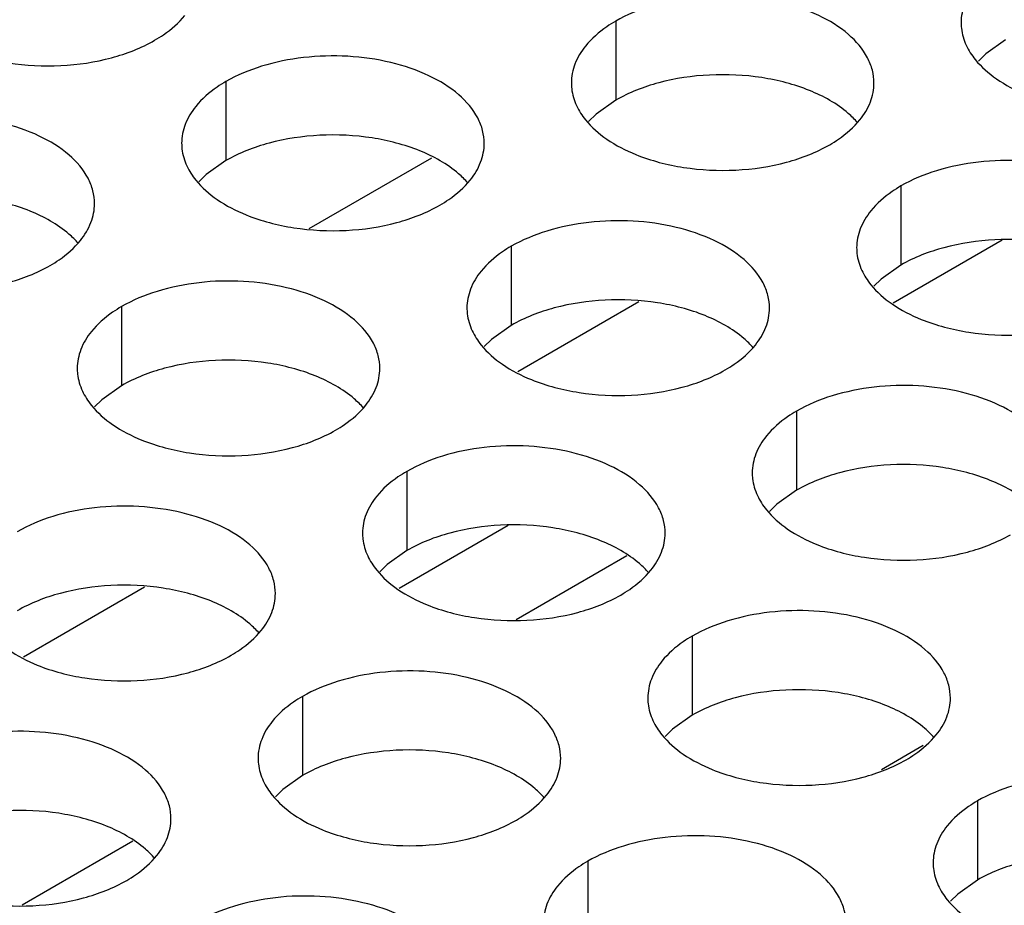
# Model space of a CAD drawing. Header units: inches. Extents: x 0 to 34, y 0 to 22.
# Tile 86 of 155: x 17.367 to 17.53, y 19.135 to 19.281. Entities that reach past the tile are written whole.
import ezdxf

# ---------------------------------------------------------------- set-up
doc = ezdxf.new("R2010")
doc.units = ezdxf.units.IN
doc.header["$LTSCALE"] = 1.87
doc.header["$MEASUREMENT"] = 0
doc.layers.get('0').update_dxf_attribs({"linetype": 'CONTINUOUS'})
doc.layers.add('02___PRT_ALL_AXES', color=7, linetype='CONTINUOUS')

msp = doc.modelspace()

# ---------------------------------------------------------------- linework, layer by layer
at = {"color": 7, "linetype": 'CONTINUOUS'}
for p, q in [((17.41479, 19.24685), (17.43503, 19.25853)), ((17.52929, 19.24492), (17.51127, 19.23451)), ((17.46923, 19.23473), (17.44923, 19.22319)), ((17.44764, 19.19777), (17.42962, 19.18737)), ((17.46727, 19.19277), (17.449, 19.18223)), ((17.38758, 19.18759), (17.36758, 19.17604)), ((17.51625, 19.16144), (17.50935, 19.15745)), ((17.38562, 19.14563), (17.36735, 19.13508))]:
    msp.add_line(p, q, dxfattribs=at)
at = {"layer": '02___PRT_ALL_AXES', "color": 7, "linetype": 'CONTINUOUS'}
for p, q in [((17.46542, 19.28109), (17.46542, 19.26802)), ((17.52981, 19.27799), (17.52656, 19.27567)), ((17.52656, 19.27567), (17.52535, 19.27448)), ((17.40102, 19.27112), (17.40102, 19.25806)), ((17.46542, 19.26802), (17.46217, 19.26571)), ((17.46217, 19.26571), (17.46095, 19.26452)), ((17.40102, 19.25806), (17.39777, 19.25574)), ((17.39777, 19.25574), (17.39656, 19.25455)), ((17.51256, 19.25387), (17.51256, 19.24081)), ((17.44817, 19.24391), (17.44817, 19.23084)), ((17.51256, 19.24081), (17.50931, 19.23849)), ((17.50931, 19.23849), (17.50809, 19.2373)), ((17.38377, 19.23394), (17.38377, 19.22088)), ((17.44817, 19.23084), (17.44491, 19.22853)), ((17.44491, 19.22853), (17.4437, 19.22734)), ((17.38377, 19.22088), (17.38052, 19.21856)), ((17.38052, 19.21856), (17.3793, 19.21737)), ((17.49531, 19.21669), (17.49531, 19.20362)), ((17.43091, 19.20673), (17.43091, 19.19366)), ((17.49531, 19.20362), (17.49205, 19.20131)), ((17.49205, 19.20131), (17.49084, 19.20012)), ((17.43091, 19.19366), (17.42766, 19.19135)), ((17.42766, 19.19135), (17.42644, 19.19015)), ((17.47805, 19.17951), (17.47805, 19.16644)), ((17.41366, 19.16954), (17.41366, 19.15648)), ((17.47805, 19.16644), (17.4748, 19.16413)), ((17.4748, 19.16413), (17.47359, 19.16294)), ((17.41366, 19.15648), (17.4104, 19.15416)), ((17.4104, 19.15416), (17.40919, 19.15297)), ((17.52519, 19.15229), (17.52519, 19.13923)), ((17.4608, 19.14233), (17.4608, 19.12926)), ((17.52519, 19.13923), (17.52194, 19.13691)), ((17.52194, 19.13691), (17.52073, 19.13572))]:
    msp.add_line(p, q, dxfattribs=at)
at = {"layer": '02___PRT_ALL_AXES', "color": 3, "linetype": 'CONTINUOUS'}
for points, knots in [([(17.52483, 19.28694), (17.52411, 19.28605), (17.52294, 19.28413), (17.52249, 19.28191), (17.52249, 19.28085)], [0, 0, 0, 0, 0.520681, 1, 1, 1, 1]), ([(17.5081, 19.27087), (17.5081, 19.27158), (17.50791, 19.27304), (17.50676, 19.27595), (17.50383, 19.27931), (17.49881, 19.28236), (17.49255, 19.28446), (17.48552, 19.28545), (17.47829, 19.28525), (17.47146, 19.28388), (17.46727, 19.28216), (17.46542, 19.28109)], [0, 0, 0, 0, 0.042883, 0.087524, 0.186914, 0.304219, 0.43794, 0.582356, 0.729558, 0.871282, 1, 1, 1, 1]), ([(17.38924, 19.27793), (17.38974, 19.27822), (17.39157, 19.27937), (17.39323, 19.28081), (17.39422, 19.28204)], [0, 0, 0, 0, 0.268123, 1, 1, 1, 1]), ([(17.46542, 19.28109), (17.46492, 19.2808), (17.46309, 19.27965), (17.46143, 19.27821), (17.46044, 19.27698)], [0, 0, 0, 0, 0.268123, 1, 1, 1, 1]), ([(17.52249, 19.28085), (17.52249, 19.28054), (17.52256, 19.27925), (17.52294, 19.27799), (17.52334, 19.27711)], [0, 0, 0, 0, 0.245663, 1, 1, 1, 1]), ([(17.35722, 19.27631), (17.35974, 19.27529), (17.36522, 19.27388), (17.3737, 19.27347), (17.38193, 19.27469), (17.38702, 19.27665), (17.38924, 19.27793)], [0, 0, 0, 0, 0.247189, 0.509885, 0.767301, 1, 1, 1, 1]), ([(17.46044, 19.27698), (17.45972, 19.27609), (17.45854, 19.27417), (17.4581, 19.27195), (17.4581, 19.27089)], [0, 0, 0, 0, 0.520681, 1, 1, 1, 1]), ([(17.52334, 19.27711), (17.52374, 19.27626), (17.52512, 19.27413), (17.52843, 19.27126), (17.53147, 19.2697), (17.53315, 19.26902)], [0, 0, 0, 0, 0.215502, 0.580331, 1, 1, 1, 1]), ([(17.4437, 19.26091), (17.4437, 19.26162), (17.44351, 19.26308), (17.44236, 19.26599), (17.43944, 19.26935), (17.43442, 19.2724), (17.42815, 19.2745), (17.42112, 19.27549), (17.4139, 19.27529), (17.40707, 19.27392), (17.40288, 19.27219), (17.40102, 19.27112)], [0, 0, 0, 0, 0.042883, 0.087524, 0.186914, 0.304219, 0.43794, 0.582356, 0.729558, 0.871282, 1, 1, 1, 1]), ([(17.40102, 19.27112), (17.40052, 19.27084), (17.3987, 19.26969), (17.39704, 19.26825), (17.39604, 19.26702)], [0, 0, 0, 0, 0.268123, 1, 1, 1, 1]), ([(17.4581, 19.27089), (17.4581, 19.27057), (17.45817, 19.26929), (17.45854, 19.26802), (17.45895, 19.26714)], [0, 0, 0, 0, 0.245663, 1, 1, 1, 1]), ([(17.50576, 19.26478), (17.50648, 19.26567), (17.50765, 19.26759), (17.5081, 19.26981), (17.5081, 19.27087)], [0, 0, 0, 0, 0.520681, 1, 1, 1, 1]), ([(17.39604, 19.26702), (17.39532, 19.26612), (17.39415, 19.26421), (17.3937, 19.26199), (17.3937, 19.26093)], [0, 0, 0, 0, 0.520681, 1, 1, 1, 1]), ([(17.45895, 19.26714), (17.45934, 19.2663), (17.46072, 19.26417), (17.46403, 19.26129), (17.46708, 19.25974), (17.46876, 19.25906)], [0, 0, 0, 0, 0.215502, 0.580331, 1, 1, 1, 1]), ([(17.37931, 19.25095), (17.37931, 19.25166), (17.37912, 19.25312), (17.37797, 19.25603), (17.37504, 19.25939), (17.37002, 19.26244), (17.36376, 19.26454), (17.35673, 19.26552), (17.3495, 19.26533), (17.34267, 19.26396), (17.33848, 19.26223), (17.33663, 19.26116)], [0, 0, 0, 0, 0.042883, 0.087524, 0.186914, 0.304219, 0.43794, 0.582356, 0.729558, 0.871282, 1, 1, 1, 1]), ([(17.50078, 19.26067), (17.50128, 19.26096), (17.5031, 19.26211), (17.50476, 19.26355), (17.50576, 19.26478)], [0, 0, 0, 0, 0.268123, 1, 1, 1, 1]), ([(17.3937, 19.26093), (17.3937, 19.26061), (17.39377, 19.25933), (17.39415, 19.25806), (17.39455, 19.25718)], [0, 0, 0, 0, 0.245663, 1, 1, 1, 1]), ([(17.44136, 19.25482), (17.44208, 19.25571), (17.44326, 19.25763), (17.4437, 19.25985), (17.4437, 19.26091)], [0, 0, 0, 0, 0.520681, 1, 1, 1, 1]), ([(17.46876, 19.25906), (17.47128, 19.25804), (17.47676, 19.25663), (17.48523, 19.25622), (17.49347, 19.25744), (17.49856, 19.25939), (17.50078, 19.26067)], [0, 0, 0, 0, 0.247189, 0.509885, 0.767301, 1, 1, 1, 1]), ([(17.39455, 19.25718), (17.39495, 19.25634), (17.39633, 19.25421), (17.39964, 19.25133), (17.40268, 19.24977), (17.40436, 19.24909)], [0, 0, 0, 0, 0.215502, 0.580331, 1, 1, 1, 1]), ([(17.55524, 19.24365), (17.55524, 19.24436), (17.55505, 19.24582), (17.5539, 19.24873), (17.55097, 19.2521), (17.54595, 19.25514), (17.53969, 19.25724), (17.53266, 19.25823), (17.52543, 19.25803), (17.5186, 19.25667), (17.51441, 19.25494), (17.51256, 19.25387)], [0, 0, 0, 0, 0.042883, 0.087524, 0.186914, 0.304219, 0.43794, 0.582356, 0.729558, 0.871282, 1, 1, 1, 1]), ([(17.43638, 19.25071), (17.43688, 19.251), (17.43871, 19.25215), (17.44037, 19.25359), (17.44136, 19.25482)], [0, 0, 0, 0, 0.268123, 1, 1, 1, 1]), ([(17.51256, 19.25387), (17.51206, 19.25358), (17.51023, 19.25243), (17.50857, 19.25099), (17.50758, 19.24976)], [0, 0, 0, 0, 0.268123, 1, 1, 1, 1]), ([(17.37696, 19.24485), (17.37769, 19.24575), (17.37886, 19.24766), (17.37931, 19.24989), (17.37931, 19.25095)], [0, 0, 0, 0, 0.520681, 1, 1, 1, 1]), ([(17.40436, 19.24909), (17.40688, 19.24808), (17.41236, 19.24666), (17.42084, 19.24626), (17.42907, 19.24747), (17.43417, 19.24943), (17.43638, 19.25071)], [0, 0, 0, 0, 0.247189, 0.509885, 0.767301, 1, 1, 1, 1]), ([(17.50758, 19.24976), (17.50686, 19.24887), (17.50568, 19.24695), (17.50524, 19.24473), (17.50524, 19.24367)], [0, 0, 0, 0, 0.520681, 1, 1, 1, 1]), ([(17.49084, 19.23369), (17.49084, 19.2344), (17.49065, 19.23586), (17.4895, 19.23877), (17.48658, 19.24213), (17.48156, 19.24518), (17.47529, 19.24728), (17.46826, 19.24827), (17.46104, 19.24807), (17.45421, 19.2467), (17.45002, 19.24497), (17.44817, 19.24391)], [0, 0, 0, 0, 0.042883, 0.087524, 0.186914, 0.304219, 0.43794, 0.582356, 0.729558, 0.871282, 1, 1, 1, 1]), ([(17.37198, 19.24075), (17.37249, 19.24104), (17.37431, 19.24219), (17.37597, 19.24363), (17.37696, 19.24485)], [0, 0, 0, 0, 0.268123, 1, 1, 1, 1]), ([(17.44817, 19.24391), (17.44766, 19.24362), (17.44584, 19.24247), (17.44418, 19.24103), (17.44319, 19.2398)], [0, 0, 0, 0, 0.268123, 1, 1, 1, 1]), ([(17.50524, 19.24367), (17.50524, 19.24336), (17.50531, 19.24207), (17.50568, 19.24081), (17.50609, 19.23993)], [0, 0, 0, 0, 0.245663, 1, 1, 1, 1]), ([(17.33997, 19.23913), (17.34249, 19.23811), (17.34797, 19.2367), (17.35644, 19.23629), (17.36468, 19.23751), (17.36977, 19.23947), (17.37198, 19.24075)], [0, 0, 0, 0, 0.247189, 0.509885, 0.767301, 1, 1, 1, 1]), ([(17.44319, 19.2398), (17.44246, 19.23891), (17.44129, 19.23699), (17.44084, 19.23477), (17.44084, 19.23371)], [0, 0, 0, 0, 0.520681, 1, 1, 1, 1]), ([(17.50609, 19.23993), (17.50648, 19.23908), (17.50786, 19.23695), (17.51117, 19.23408), (17.51422, 19.23252), (17.5159, 19.23184)], [0, 0, 0, 0, 0.215502, 0.580331, 1, 1, 1, 1]), ([(17.42645, 19.22373), (17.42645, 19.22444), (17.42626, 19.2259), (17.42511, 19.22881), (17.42218, 19.23217), (17.41716, 19.23522), (17.4109, 19.23732), (17.40387, 19.23831), (17.39664, 19.23811), (17.38981, 19.23674), (17.38562, 19.23501), (17.38377, 19.23394)], [0, 0, 0, 0, 0.042883, 0.087524, 0.186914, 0.304219, 0.43794, 0.582356, 0.729558, 0.871282, 1, 1, 1, 1]), ([(17.38377, 19.23394), (17.38327, 19.23365), (17.38144, 19.23251), (17.37978, 19.23107), (17.37879, 19.22984)], [0, 0, 0, 0, 0.268123, 1, 1, 1, 1]), ([(17.44084, 19.23371), (17.44084, 19.23339), (17.44092, 19.23211), (17.44129, 19.23084), (17.44169, 19.22996)], [0, 0, 0, 0, 0.245663, 1, 1, 1, 1]), ([(17.4885, 19.2276), (17.48922, 19.22849), (17.4904, 19.23041), (17.49084, 19.23263), (17.49084, 19.23369)], [0, 0, 0, 0, 0.520681, 1, 1, 1, 1]), ([(17.5159, 19.23184), (17.51842, 19.23082), (17.5239, 19.22941), (17.53237, 19.229), (17.54061, 19.23022), (17.5457, 19.23218), (17.54792, 19.23345)], [0, 0, 0, 0, 0.247189, 0.509885, 0.767301, 1, 1, 1, 1]), ([(17.37879, 19.22984), (17.37807, 19.22894), (17.37689, 19.22703), (17.37645, 19.2248), (17.37645, 19.22375)], [0, 0, 0, 0, 0.520681, 1, 1, 1, 1]), ([(17.44169, 19.22996), (17.44209, 19.22912), (17.44347, 19.22699), (17.44678, 19.22411), (17.44982, 19.22256), (17.4515, 19.22188)], [0, 0, 0, 0, 0.215502, 0.580331, 1, 1, 1, 1]), ([(17.48352, 19.22349), (17.48402, 19.22378), (17.48585, 19.22493), (17.48751, 19.22637), (17.4885, 19.2276)], [0, 0, 0, 0, 0.268123, 1, 1, 1, 1]), ([(17.37645, 19.22375), (17.37645, 19.22343), (17.37652, 19.22214), (17.37689, 19.22088), (17.3773, 19.22)], [0, 0, 0, 0, 0.245663, 1, 1, 1, 1]), ([(17.42411, 19.21764), (17.42483, 19.21853), (17.426, 19.22045), (17.42645, 19.22267), (17.42645, 19.22373)], [0, 0, 0, 0, 0.520681, 1, 1, 1, 1]), ([(17.4515, 19.22188), (17.45402, 19.22086), (17.4595, 19.21945), (17.46798, 19.21904), (17.47621, 19.22026), (17.48131, 19.22221), (17.48352, 19.22349)], [0, 0, 0, 0, 0.247189, 0.509885, 0.767301, 1, 1, 1, 1]), ([(17.3773, 19.22), (17.37769, 19.21916), (17.37907, 19.21702), (17.38238, 19.21415), (17.38543, 19.21259), (17.38711, 19.21191)], [0, 0, 0, 0, 0.215502, 0.580331, 1, 1, 1, 1]), ([(17.53798, 19.20647), (17.53798, 19.20718), (17.53779, 19.20864), (17.53664, 19.21155), (17.53372, 19.21491), (17.5287, 19.21796), (17.52243, 19.22006), (17.5154, 19.22105), (17.50818, 19.22085), (17.50135, 19.21948), (17.49716, 19.21776), (17.49531, 19.21669)], [0, 0, 0, 0, 0.042883, 0.087524, 0.186914, 0.304219, 0.43794, 0.582356, 0.729558, 0.871282, 1, 1, 1, 1]), ([(17.41913, 19.21353), (17.41963, 19.21382), (17.42145, 19.21497), (17.42311, 19.21641), (17.42411, 19.21764)], [0, 0, 0, 0, 0.268123, 1, 1, 1, 1]), ([(17.49531, 19.21669), (17.4948, 19.2164), (17.49298, 19.21525), (17.49132, 19.21381), (17.49033, 19.21258)], [0, 0, 0, 0, 0.268123, 1, 1, 1, 1]), ([(17.38711, 19.21191), (17.38963, 19.21089), (17.39511, 19.20948), (17.40358, 19.20907), (17.41182, 19.21029), (17.41691, 19.21225), (17.41913, 19.21353)], [0, 0, 0, 0, 0.247189, 0.509885, 0.767301, 1, 1, 1, 1]), ([(17.49033, 19.21258), (17.4896, 19.21169), (17.48843, 19.20977), (17.48798, 19.20755), (17.48798, 19.20649)], [0, 0, 0, 0, 0.520681, 1, 1, 1, 1]), ([(17.47359, 19.19651), (17.47359, 19.19722), (17.4734, 19.19868), (17.47225, 19.20159), (17.46932, 19.20495), (17.4643, 19.208), (17.45804, 19.2101), (17.45101, 19.21109), (17.44378, 19.21089), (17.43695, 19.20952), (17.43276, 19.20779), (17.43091, 19.20673)], [0, 0, 0, 0, 0.042883, 0.087524, 0.186914, 0.304219, 0.43794, 0.582356, 0.729558, 0.871282, 1, 1, 1, 1]), ([(17.43091, 19.20673), (17.43041, 19.20644), (17.42858, 19.20529), (17.42692, 19.20385), (17.42593, 19.20262)], [0, 0, 0, 0, 0.268123, 1, 1, 1, 1]), ([(17.48798, 19.20649), (17.48798, 19.20617), (17.48806, 19.20489), (17.48843, 19.20363), (17.48884, 19.20274)], [0, 0, 0, 0, 0.245663, 1, 1, 1, 1]), ([(17.42593, 19.20262), (17.42521, 19.20172), (17.42403, 19.19981), (17.42359, 19.19759), (17.42359, 19.19653)], [0, 0, 0, 0, 0.520681, 1, 1, 1, 1]), ([(17.48884, 19.20274), (17.48923, 19.2019), (17.49061, 19.19977), (17.49392, 19.19689), (17.49696, 19.19534), (17.49864, 19.19466)], [0, 0, 0, 0, 0.215502, 0.580331, 1, 1, 1, 1]), ([(17.40919, 19.18655), (17.40919, 19.18726), (17.409, 19.18872), (17.40785, 19.19163), (17.40493, 19.19499), (17.39991, 19.19804), (17.39364, 19.20014), (17.38661, 19.20112), (17.37939, 19.20093), (17.37256, 19.19956), (17.36837, 19.19783), (17.36652, 19.19676)], [0, 0, 0, 0, 0.042883, 0.087524, 0.186914, 0.304219, 0.43794, 0.582356, 0.729558, 0.871282, 1, 1, 1, 1]), ([(17.42359, 19.19653), (17.42359, 19.19621), (17.42366, 19.19493), (17.42403, 19.19366), (17.42444, 19.19278)], [0, 0, 0, 0, 0.245663, 1, 1, 1, 1]), ([(17.47125, 19.19042), (17.47197, 19.19131), (17.47314, 19.19323), (17.47359, 19.19545), (17.47359, 19.19651)], [0, 0, 0, 0, 0.520681, 1, 1, 1, 1]), ([(17.49864, 19.19466), (17.50116, 19.19364), (17.50664, 19.19223), (17.51512, 19.19182), (17.52335, 19.19304), (17.52845, 19.195), (17.53066, 19.19627)], [0, 0, 0, 0, 0.247189, 0.509885, 0.767301, 1, 1, 1, 1]), ([(17.42444, 19.19278), (17.42483, 19.19194), (17.42621, 19.18981), (17.42952, 19.18693), (17.43257, 19.18537), (17.43425, 19.18469)], [0, 0, 0, 0, 0.215502, 0.580331, 1, 1, 1, 1]), ([(17.46627, 19.18631), (17.46677, 19.1866), (17.46859, 19.18775), (17.47025, 19.18919), (17.47125, 19.19042)], [0, 0, 0, 0, 0.268123, 1, 1, 1, 1]), ([(17.40685, 19.18046), (17.40757, 19.18135), (17.40875, 19.18327), (17.40919, 19.18549), (17.40919, 19.18655)], [0, 0, 0, 0, 0.520681, 1, 1, 1, 1]), ([(17.43425, 19.18469), (17.43677, 19.18368), (17.44225, 19.18226), (17.45072, 19.18186), (17.45896, 19.18307), (17.46405, 19.18503), (17.46627, 19.18631)], [0, 0, 0, 0, 0.247189, 0.509885, 0.767301, 1, 1, 1, 1]), ([(17.52073, 19.16929), (17.52073, 19.17), (17.52054, 19.17146), (17.51939, 19.17437), (17.51646, 19.17773), (17.51144, 19.18078), (17.50518, 19.18288), (17.49815, 19.18387), (17.49092, 19.18367), (17.48409, 19.1823), (17.4799, 19.18058), (17.47805, 19.17951)], [0, 0, 0, 0, 0.042883, 0.087524, 0.186914, 0.304219, 0.43794, 0.582356, 0.729558, 0.871282, 1, 1, 1, 1]), ([(17.36004, 19.18282), (17.36044, 19.18197), (17.36182, 19.17984), (17.36513, 19.17697), (17.36817, 19.17541), (17.36985, 19.17473)], [0, 0, 0, 0, 0.215502, 0.580331, 1, 1, 1, 1]), ([(17.40187, 19.17635), (17.40237, 19.17664), (17.4042, 19.17779), (17.40586, 19.17923), (17.40685, 19.18046)], [0, 0, 0, 0, 0.268123, 1, 1, 1, 1]), ([(17.47805, 19.17951), (17.47755, 19.17922), (17.47572, 19.17807), (17.47406, 19.17663), (17.47307, 19.1754)], [0, 0, 0, 0, 0.268123, 1, 1, 1, 1]), ([(17.36985, 19.17473), (17.37237, 19.17371), (17.37785, 19.1723), (17.38633, 19.17189), (17.39456, 19.17311), (17.39966, 19.17507), (17.40187, 19.17635)], [0, 0, 0, 0, 0.247189, 0.509885, 0.767301, 1, 1, 1, 1]), ([(17.47307, 19.1754), (17.47235, 19.17451), (17.47117, 19.17259), (17.47073, 19.17037), (17.47073, 19.16931)], [0, 0, 0, 0, 0.520681, 1, 1, 1, 1]), ([(17.45633, 19.15933), (17.45633, 19.16004), (17.45614, 19.1615), (17.45499, 19.16441), (17.45207, 19.16777), (17.44705, 19.17082), (17.44078, 19.17292), (17.43375, 19.17391), (17.42653, 19.17371), (17.4197, 19.17234), (17.41551, 19.17061), (17.41366, 19.16954)], [0, 0, 0, 0, 0.042883, 0.087524, 0.186914, 0.304219, 0.43794, 0.582356, 0.729558, 0.871282, 1, 1, 1, 1]), ([(17.41366, 19.16954), (17.41315, 19.16926), (17.41133, 19.16811), (17.40967, 19.16667), (17.40868, 19.16544)], [0, 0, 0, 0, 0.268123, 1, 1, 1, 1]), ([(17.47073, 19.16931), (17.47073, 19.16899), (17.4708, 19.16771), (17.47117, 19.16644), (17.47158, 19.16556)], [0, 0, 0, 0, 0.245663, 1, 1, 1, 1]), ([(17.51839, 19.1632), (17.51911, 19.16409), (17.52028, 19.16601), (17.52073, 19.16823), (17.52073, 19.16929)], [0, 0, 0, 0, 0.520681, 1, 1, 1, 1]), ([(17.40868, 19.16544), (17.40795, 19.16454), (17.40678, 19.16263), (17.40633, 19.16041), (17.40633, 19.15935)], [0, 0, 0, 0, 0.520681, 1, 1, 1, 1]), ([(17.47158, 19.16556), (17.47197, 19.16472), (17.47335, 19.16259), (17.47666, 19.15971), (17.47971, 19.15816), (17.48139, 19.15748)], [0, 0, 0, 0, 0.215502, 0.580331, 1, 1, 1, 1]), ([(17.39194, 19.14937), (17.39194, 19.15008), (17.39175, 19.15154), (17.3906, 19.15445), (17.38767, 19.15781), (17.38265, 19.16086), (17.37639, 19.16296), (17.36936, 19.16394), (17.36213, 19.16375), (17.3553, 19.16238), (17.35111, 19.16065), (17.34926, 19.15958)], [0, 0, 0, 0, 0.042883, 0.087524, 0.186914, 0.304219, 0.43794, 0.582356, 0.729558, 0.871282, 1, 1, 1, 1]), ([(17.51341, 19.15909), (17.51391, 19.15938), (17.51573, 19.16053), (17.51739, 19.16197), (17.51839, 19.1632)], [0, 0, 0, 0, 0.268123, 1, 1, 1, 1]), ([(17.40633, 19.15935), (17.40633, 19.15903), (17.40641, 19.15775), (17.40678, 19.15648), (17.40719, 19.1556)], [0, 0, 0, 0, 0.245663, 1, 1, 1, 1]), ([(17.45399, 19.15324), (17.45471, 19.15413), (17.45589, 19.15605), (17.45633, 19.15827), (17.45633, 19.15933)], [0, 0, 0, 0, 0.520681, 1, 1, 1, 1]), ([(17.48139, 19.15748), (17.48391, 19.15646), (17.48939, 19.15505), (17.49786, 19.15464), (17.5061, 19.15586), (17.51119, 19.15781), (17.51341, 19.15909)], [0, 0, 0, 0, 0.247189, 0.509885, 0.767301, 1, 1, 1, 1]), ([(17.56787, 19.14207), (17.56787, 19.14278), (17.56768, 19.14424), (17.56653, 19.14715), (17.56361, 19.15052), (17.55858, 19.15356), (17.55232, 19.15566), (17.54529, 19.15665), (17.53806, 19.15645), (17.53123, 19.15509), (17.52704, 19.15336), (17.52519, 19.15229)], [0, 0, 0, 0, 0.042883, 0.087524, 0.186914, 0.304219, 0.43794, 0.582356, 0.729558, 0.871282, 1, 1, 1, 1]), ([(17.40719, 19.1556), (17.40758, 19.15476), (17.40896, 19.15262), (17.41227, 19.14975), (17.41531, 19.14819), (17.41699, 19.14751)], [0, 0, 0, 0, 0.215502, 0.580331, 1, 1, 1, 1]), ([(17.44901, 19.14913), (17.44951, 19.14942), (17.45134, 19.15057), (17.453, 19.15201), (17.45399, 19.15324)], [0, 0, 0, 0, 0.268123, 1, 1, 1, 1]), ([(17.52519, 19.15229), (17.52469, 19.152), (17.52286, 19.15085), (17.5212, 19.14941), (17.52021, 19.14818)], [0, 0, 0, 0, 0.268123, 1, 1, 1, 1]), ([(17.3896, 19.14327), (17.39032, 19.14417), (17.39149, 19.14608), (17.39194, 19.14831), (17.39194, 19.14937)], [0, 0, 0, 0, 0.520681, 1, 1, 1, 1]), ([(17.41699, 19.14751), (17.41951, 19.1465), (17.425, 19.14508), (17.43347, 19.14467), (17.4417, 19.14589), (17.4468, 19.14785), (17.44901, 19.14913)], [0, 0, 0, 0, 0.247189, 0.509885, 0.767301, 1, 1, 1, 1]), ([(17.52021, 19.14818), (17.51949, 19.14729), (17.51831, 19.14537), (17.51787, 19.14315), (17.51787, 19.14209)], [0, 0, 0, 0, 0.520681, 1, 1, 1, 1]), ([(17.50347, 19.13211), (17.50347, 19.13282), (17.50328, 19.13428), (17.50213, 19.13719), (17.49921, 19.14055), (17.49419, 19.1436), (17.48792, 19.1457), (17.4809, 19.14669), (17.47367, 19.14649), (17.46684, 19.14512), (17.46265, 19.14339), (17.4608, 19.14233)], [0, 0, 0, 0, 0.042883, 0.087524, 0.186914, 0.304219, 0.43794, 0.582356, 0.729558, 0.871282, 1, 1, 1, 1]), ([(17.38462, 19.13917), (17.38512, 19.13946), (17.38694, 19.1406), (17.3886, 19.14205), (17.3896, 19.14327)], [0, 0, 0, 0, 0.268123, 1, 1, 1, 1]), ([(17.4608, 19.14233), (17.4603, 19.14204), (17.45847, 19.14089), (17.45681, 19.13945), (17.45582, 19.13822)], [0, 0, 0, 0, 0.268123, 1, 1, 1, 1]), ([(17.51787, 19.14209), (17.51787, 19.14178), (17.51794, 19.14049), (17.51831, 19.13923), (17.51872, 19.13835)], [0, 0, 0, 0, 0.245663, 1, 1, 1, 1]), ([(17.3526, 19.13755), (17.35512, 19.13653), (17.3606, 19.13512), (17.36907, 19.13471), (17.37731, 19.13593), (17.3824, 19.13789), (17.38462, 19.13917)], [0, 0, 0, 0, 0.247189, 0.509885, 0.767301, 1, 1, 1, 1]), ([(17.45582, 19.13822), (17.45509, 19.13733), (17.45392, 19.13541), (17.45348, 19.13319), (17.45347, 19.13213)], [0, 0, 0, 0, 0.520681, 1, 1, 1, 1]), ([(17.51872, 19.13835), (17.51911, 19.1375), (17.52049, 19.13537), (17.5238, 19.1325), (17.52685, 19.13094), (17.52853, 19.13026)], [0, 0, 0, 0, 0.215502, 0.580331, 1, 1, 1, 1]), ([(17.43908, 19.12215), (17.43908, 19.12286), (17.43889, 19.12432), (17.43774, 19.12723), (17.43482, 19.13059), (17.42979, 19.13364), (17.42353, 19.13574), (17.4165, 19.13673), (17.40927, 19.13653), (17.40244, 19.13516), (17.39825, 19.13343), (17.3964, 19.13236)], [0, 0, 0, 0, 0.042883, 0.087524, 0.186914, 0.304219, 0.43794, 0.582356, 0.729558, 0.871282, 1, 1, 1, 1])]:
    msp.add_open_spline(points, degree=3, knots=knots, dxfattribs=at)
at = {"layer": '02___PRT_ALL_AXES', "color": 7, "linetype": 'CONTINUOUS'}
for points, knots in [([(17.49744, 19.26964), (17.49492, 19.27066), (17.48944, 19.27207), (17.48096, 19.27248), (17.47273, 19.27126), (17.46763, 19.2693), (17.46542, 19.26802)], [0, 0, 0, 0, 0.247189, 0.509885, 0.767301, 1, 1, 1, 1]), ([(17.50541, 19.26432), (17.50493, 19.26487), (17.50263, 19.26712), (17.49974, 19.26871), (17.49744, 19.26964)], [0, 0, 0, 0, 0.226307, 1, 1, 1, 1]), ([(17.43304, 19.25968), (17.43052, 19.2607), (17.42504, 19.26211), (17.41657, 19.26252), (17.40833, 19.2613), (17.40324, 19.25934), (17.40102, 19.25806)], [0, 0, 0, 0, 0.247189, 0.509885, 0.767301, 1, 1, 1, 1]), ([(17.44102, 19.25436), (17.44054, 19.25491), (17.43823, 19.25716), (17.43535, 19.25875), (17.43304, 19.25968)], [0, 0, 0, 0, 0.226307, 1, 1, 1, 1]), ([(17.36865, 19.24972), (17.36613, 19.25073), (17.36065, 19.25214), (17.35217, 19.25255), (17.34394, 19.25133), (17.33884, 19.24938), (17.33663, 19.2481)], [0, 0, 0, 0, 0.247189, 0.509885, 0.767301, 1, 1, 1, 1]), ([(17.37662, 19.2444), (17.37614, 19.24495), (17.37384, 19.2472), (17.37095, 19.24878), (17.36865, 19.24972)], [0, 0, 0, 0, 0.226307, 1, 1, 1, 1]), ([(17.54458, 19.24242), (17.54206, 19.24344), (17.53658, 19.24485), (17.5281, 19.24526), (17.51987, 19.24404), (17.51477, 19.24208), (17.51256, 19.24081)], [0, 0, 0, 0, 0.247189, 0.509885, 0.767301, 1, 1, 1, 1]), ([(17.48018, 19.23246), (17.47766, 19.23348), (17.47218, 19.23489), (17.46371, 19.2353), (17.45547, 19.23408), (17.45038, 19.23212), (17.44817, 19.23084)], [0, 0, 0, 0, 0.247189, 0.509885, 0.767301, 1, 1, 1, 1]), ([(17.48816, 19.22714), (17.48768, 19.22769), (17.48537, 19.22994), (17.48249, 19.23153), (17.48018, 19.23246)], [0, 0, 0, 0, 0.226307, 1, 1, 1, 1]), ([(17.41579, 19.2225), (17.41327, 19.22352), (17.40779, 19.22493), (17.39931, 19.22534), (17.39108, 19.22412), (17.38598, 19.22216), (17.38377, 19.22088)], [0, 0, 0, 0, 0.247189, 0.509885, 0.767301, 1, 1, 1, 1]), ([(17.42376, 19.21718), (17.42328, 19.21773), (17.42098, 19.21998), (17.41809, 19.22157), (17.41579, 19.2225)], [0, 0, 0, 0, 0.226307, 1, 1, 1, 1]), ([(17.52732, 19.20524), (17.5248, 19.20626), (17.51932, 19.20767), (17.51085, 19.20808), (17.50261, 19.20686), (17.49752, 19.2049), (17.49531, 19.20362)], [0, 0, 0, 0, 0.247189, 0.509885, 0.767301, 1, 1, 1, 1]), ([(17.5353, 19.19992), (17.53482, 19.20047), (17.53252, 19.20272), (17.52963, 19.20431), (17.52732, 19.20524)], [0, 0, 0, 0, 0.226307, 1, 1, 1, 1]), ([(17.46293, 19.19528), (17.46041, 19.1963), (17.45493, 19.19771), (17.44645, 19.19812), (17.43822, 19.1969), (17.43312, 19.19494), (17.43091, 19.19366)], [0, 0, 0, 0, 0.247189, 0.509885, 0.767301, 1, 1, 1, 1]), ([(17.4709, 19.18996), (17.47043, 19.19051), (17.46812, 19.19276), (17.46523, 19.19435), (17.46293, 19.19528)], [0, 0, 0, 0, 0.226307, 1, 1, 1, 1]), ([(17.39853, 19.18532), (17.39601, 19.18633), (17.39053, 19.18775), (17.38206, 19.18815), (17.37382, 19.18694), (17.36873, 19.18498), (17.36652, 19.1837)], [0, 0, 0, 0, 0.247189, 0.509885, 0.767301, 1, 1, 1, 1]), ([(17.40651, 19.18), (17.40603, 19.18055), (17.40373, 19.1828), (17.40084, 19.18438), (17.39853, 19.18532)], [0, 0, 0, 0, 0.226307, 1, 1, 1, 1]), ([(17.51007, 19.16806), (17.50755, 19.16908), (17.50207, 19.17049), (17.49359, 19.1709), (17.48536, 19.16968), (17.48027, 19.16772), (17.47805, 19.16644)], [0, 0, 0, 0, 0.247189, 0.509885, 0.767301, 1, 1, 1, 1]), ([(17.51804, 19.16274), (17.51757, 19.16329), (17.51526, 19.16554), (17.51237, 19.16713), (17.51007, 19.16806)], [0, 0, 0, 0, 0.226307, 1, 1, 1, 1]), ([(17.44567, 19.1581), (17.44315, 19.15912), (17.43767, 19.16053), (17.4292, 19.16094), (17.42097, 19.15972), (17.41587, 19.15776), (17.41366, 19.15648)], [0, 0, 0, 0, 0.247189, 0.509885, 0.767301, 1, 1, 1, 1]), ([(17.45365, 19.15278), (17.45317, 19.15333), (17.45087, 19.15558), (17.44798, 19.15717), (17.44567, 19.1581)], [0, 0, 0, 0, 0.226307, 1, 1, 1, 1]), ([(17.38128, 19.14814), (17.37876, 19.14915), (17.37328, 19.15056), (17.3648, 19.15097), (17.35657, 19.14975), (17.35148, 19.1478), (17.34926, 19.14652)], [0, 0, 0, 0, 0.247189, 0.509885, 0.767301, 1, 1, 1, 1]), ([(17.38925, 19.14282), (17.38878, 19.14336), (17.38647, 19.14562), (17.38358, 19.1472), (17.38128, 19.14814)], [0, 0, 0, 0, 0.226307, 1, 1, 1, 1]), ([(17.55721, 19.14084), (17.55469, 19.14186), (17.54921, 19.14327), (17.54073, 19.14368), (17.5325, 19.14246), (17.52741, 19.1405), (17.52519, 19.13923)], [0, 0, 0, 0, 0.247189, 0.509885, 0.767301, 1, 1, 1, 1])]:
    msp.add_open_spline(points, degree=3, knots=knots, dxfattribs=at)

doc.saveas('drawing.dxf')
